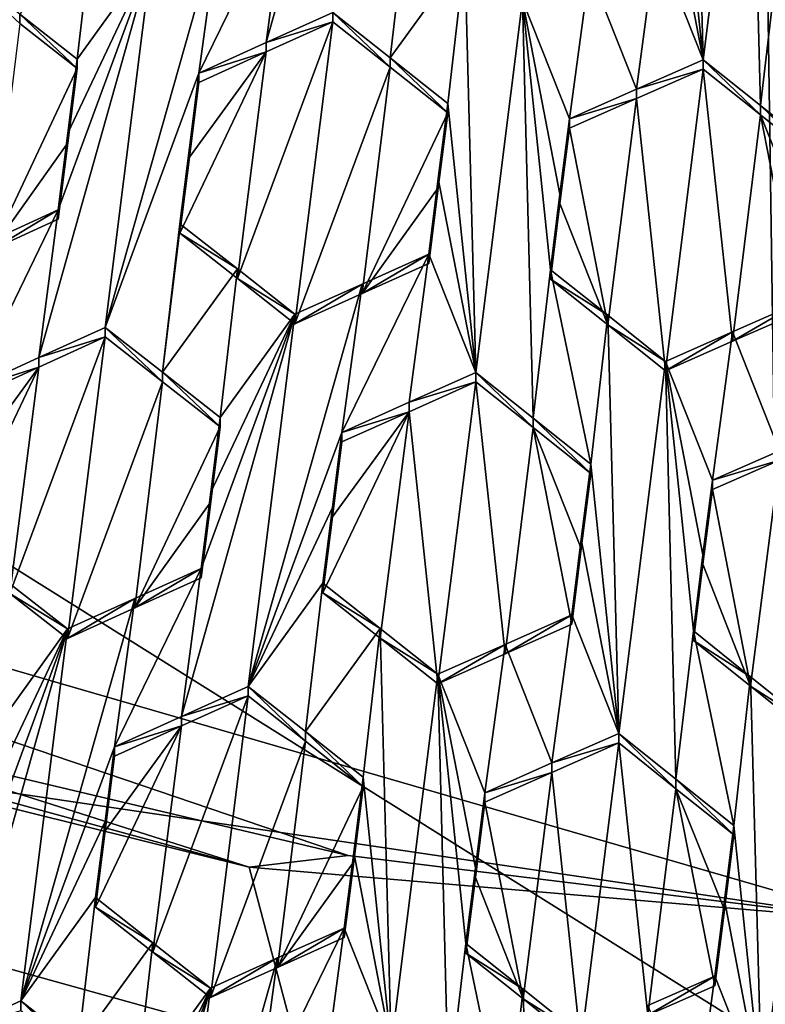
# Model space of a CAD drawing. Header units: metres. Extents: x -28 to 28, y -243 to 28.
# Tile 13 of 147: x -1.54 to -0.2, y -228.1 to -226.33. Entities that reach past the tile are written whole.
import ezdxf

# ---------------------------------------------------------------- set-up
doc = ezdxf.new("R2010")
doc.units = ezdxf.units.M
doc.layers.add('solid_10661043', color=7, linetype='CONTINUOUS')

msp = doc.modelspace()

# ---------------------------------------------------------------- linework, layer by layer
at = {"layer": 'solid_10661043'}
for points in [[(-6.468189, -240.147827, 149.682373), (0, -240.141998, 149.723801), (-2.982479, -33.177227, 120.627815)], [(0, -240.141998, 149.723801), (-0.000043, -33.363544, 120.662979), (-2.982479, -33.177227, 120.627815)], [(-3.305357, -235.757614, 145.381073), (-4.885979, -33.363503, 116.919937), (0.002991, -33.878384, 117.022713)], [(0, -235.869141, 145.41066), (-3.305357, -235.757614, 145.381073), (0.002991, -33.878384, 117.022713)], [(-5.242968, -219.076813, 116.413437), (8.043475, -227.407623, 118.645668), (-8.043475, -223.244019, 117.530037)], [(-5.242968, -219.076813, 116.413437), (7.775297, -222.446243, 117.316269), (8.043475, -227.407623, 118.645668)], [(-8.043475, -223.244019, 117.530037), (8.043475, -227.407623, 118.645668), (5.242968, -231.574844, 119.762268)], [(-8.043475, -223.244019, 117.530037), (5.242968, -231.574844, 119.762268), (-7.775297, -228.205399, 118.859436)], [(-0.896199, -225.651276, 133.258331), (-1.099188, -226.37265, 133.212021), (-0.979847, -226.318756, 133.222168)], [(-0.896199, -225.651276, 133.258331), (-1.064038, -226.107193, 133.22641), (-1.099188, -226.37265, 133.212021)], [(-0.315579, -226.403229, 133.244797), (-0.335555, -225.652847, 133.283127), (-0.365858, -225.919739, 133.268646)], [(-0.315579, -226.403229, 133.244797), (-0.231931, -225.735748, 133.28096), (-0.335555, -225.652847, 133.283127)], [(-0.213116, -226.485321, 133.242203), (-0.231931, -225.735748, 133.28096), (-0.315579, -226.403229, 133.244797)], [(-0.213116, -226.485321, 133.242203), (-0.181652, -226.219406, 133.25647), (-0.231931, -225.735748, 133.28096)], [(-0.382693, -226.054092, 133.261307), (-0.315579, -226.403229, 133.244797), (-0.365858, -225.919739, 133.268646)], [(-0.382693, -226.054092, 133.261307), (-0.39977, -226.190369, 133.253876), (-0.315579, -226.403229, 133.244797)], [(-1.064038, -226.107193, 133.22641), (-1.219878, -226.427353, 133.201035), (-1.099188, -226.37265, 133.212021)], [(-1.18324, -226.161255, 133.215408), (-1.219878, -226.427353, 133.201035), (-1.064038, -226.107193, 133.22641)], [(-1.541098, -226.321762, 133.178482), (-1.437996, -226.402023, 133.184601), (-1.407184, -226.135818, 133.198044)], [(-1.437996, -226.402023, 133.184601), (-1.304069, -226.216248, 133.203552), (-1.407184, -226.135818, 133.198044)], [(-0.877049, -226.399857, 133.224243), (-0.84592, -226.133636, 133.238663), (-0.979847, -226.318756, 133.222168)], [(-0.877049, -226.399857, 133.224243), (-0.743166, -226.214905, 133.240005), (-0.84592, -226.133636, 133.238663)], [(-1.387718, -226.883423, 133.168518), (-1.219878, -226.427353, 133.201035), (-1.18324, -226.161255, 133.215408)], [(-1.387718, -226.883423, 133.168518), (-1.18324, -226.161255, 133.215408), (-1.304069, -226.216248, 133.203552)], [(-0.435305, -226.456039, 133.239304), (-0.39977, -226.190369, 133.253876), (-0.519413, -226.243347, 133.247635)], [(-0.315579, -226.403229, 133.244797), (-0.39977, -226.190369, 133.253876), (-0.435305, -226.456039, 133.239304)], [(-1.506977, -226.937744, 133.156693), (-1.304069, -226.216248, 133.203552), (-1.471908, -226.67244, 133.170624)], [(-1.387718, -226.883423, 133.168518), (-1.304069, -226.216248, 133.203552), (-1.506977, -226.937744, 133.156693)], [(-1.454704, -226.535248, 133.177719), (-1.471908, -226.67244, 133.170624), (-1.304069, -226.216248, 133.203552)], [(-1.454704, -226.535248, 133.177719), (-1.304069, -226.216248, 133.203552), (-1.437996, -226.402023, 133.184601)], [(-0.877049, -226.399857, 133.224243), (-0.773728, -226.481598, 133.22551), (-0.743166, -226.214905, 133.240005)], [(-0.72345, -226.964508, 133.203812), (-0.743166, -226.214905, 133.240005), (-0.773728, -226.481598, 133.22551)], [(-0.72345, -226.964508, 133.203812), (-0.639801, -226.29689, 133.240494), (-0.743166, -226.214905, 133.240005)], [(-0.213116, -226.485321, 133.242203), (-0.10946, -226.568558, 133.238876), (-0.181652, -226.219406, 133.25647)], [(-1.541099, -226.338547, 133.115845), (-1.541098, -226.321762, 133.178482), (-1.644116, -226.241806, 133.171463)], [(-0.55561, -226.509338, 133.232941), (-0.519413, -226.243347, 133.247635), (-0.639801, -226.29689, 133.240494)], [(-0.435305, -226.456039, 133.239304), (-0.519413, -226.243347, 133.247635), (-0.55561, -226.509338, 133.232941)], [(-0.620758, -227.046158, 133.203537), (-0.639801, -226.29689, 133.240494), (-0.72345, -226.964508, 133.203812)], [(-0.572508, -226.644196, 133.22554), (-0.55561, -226.509338, 133.232941), (-0.639801, -226.29689, 133.240494)], [(-0.589522, -226.779984, 133.218079), (-0.639801, -226.29689, 133.240494), (-0.620758, -227.046158, 133.203537)], [(-0.589522, -226.779984, 133.218079), (-0.572508, -226.644196, 133.22554), (-0.639801, -226.29689, 133.240494)], [(-1.541099, -226.338547, 133.115845), (-1.437996, -226.418823, 133.121933), (-1.541098, -226.321762, 133.178482)], [(-1.437996, -226.418823, 133.121933), (-1.437996, -226.402023, 133.184601), (-1.541098, -226.321762, 133.178482)], [(-1.150893, -226.795547, 133.127197), (-0.979847, -226.33551, 133.159622), (-1.099188, -226.38942, 133.149414)], [(-1.150893, -226.795547, 133.127197), (-1.047671, -226.876846, 133.129822), (-0.979847, -226.33551, 133.159622)], [(-0.979847, -226.33551, 133.159622), (-0.979847, -226.318756, 133.222168), (-1.099188, -226.37265, 133.212021)], [(-1.099188, -226.38942, 133.149414), (-0.979847, -226.33551, 133.159622), (-1.099188, -226.37265, 133.212021)], [(-0.877049, -226.416626, 133.161667), (-0.979847, -226.33551, 133.159622), (-1.047671, -226.876846, 133.129822)], [(-0.877049, -226.416626, 133.161667), (-0.979847, -226.318756, 133.222168), (-0.979847, -226.33551, 133.159622)], [(-0.877049, -226.416626, 133.161667), (-0.877049, -226.399857, 133.224243), (-0.979847, -226.318756, 133.222168)], [(-1.541099, -226.338547, 133.115845), (-1.591041, -226.743759, 133.095093), (-1.437996, -226.418823, 133.121933)], [(-1.099188, -226.38942, 133.149414), (-1.099188, -226.37265, 133.212021), (-1.219878, -226.427353, 133.201035)], [(-1.454707, -226.552094, 133.11496), (-1.454704, -226.535248, 133.177719), (-1.437996, -226.402023, 133.184601)], [(-1.454707, -226.552094, 133.11496), (-1.437996, -226.402023, 133.184601), (-1.437996, -226.418823, 133.121933)], [(-1.150893, -226.795547, 133.127197), (-1.099188, -226.38942, 133.149414), (-1.25379, -226.714722, 133.123779)], [(-1.236638, -226.577866, 133.13118), (-1.25379, -226.714722, 133.123779), (-1.099188, -226.38942, 133.149414)], [(-1.236638, -226.577866, 133.13118), (-1.099188, -226.38942, 133.149414), (-1.219878, -226.444138, 133.138382)], [(-1.219878, -226.444138, 133.138382), (-1.099188, -226.38942, 133.149414), (-1.219878, -226.427353, 133.201035)], [(-0.773728, -226.498383, 133.162872), (-0.773728, -226.481598, 133.22551), (-0.877049, -226.399857, 133.224243)], [(-0.877049, -226.416626, 133.161667), (-0.773728, -226.498383, 133.162872), (-0.877049, -226.399857, 133.224243)], [(-0.315579, -226.403229, 133.244797), (-0.435305, -226.456039, 133.239304), (-0.315579, -226.419983, 133.182266)], [(-0.315579, -226.403229, 133.244797), (-0.315579, -226.419983, 133.182266), (-0.213117, -226.50209, 133.179611)], [(-0.213116, -226.485321, 133.242203), (-0.315579, -226.403229, 133.244797), (-0.213117, -226.50209, 133.179611)], [(-1.454707, -226.552094, 133.11496), (-1.437996, -226.418823, 133.121933), (-1.591041, -226.743759, 133.095093)], [(-0.877049, -226.416626, 133.161667), (-1.047671, -226.876846, 133.129822), (-0.927152, -226.822647, 133.139206)], [(-0.877049, -226.416626, 133.161667), (-0.927152, -226.822647, 133.139206), (-0.773728, -226.498383, 133.162872)], [(-0.435305, -226.472809, 133.176712), (-0.383403, -226.961319, 133.152466), (-0.315579, -226.419983, 133.182266)], [(-0.435305, -226.456039, 133.239304), (-0.435305, -226.472809, 133.176712), (-0.315579, -226.419983, 133.182266)], [(-0.383403, -226.961319, 133.152466), (-0.263188, -226.908432, 133.157455), (-0.315579, -226.419983, 133.182266)], [(-0.263188, -226.908432, 133.157455), (-0.213117, -226.50209, 133.179611), (-0.315579, -226.419983, 133.182266)], [(-1.284796, -226.964096, 133.172577), (-1.219878, -226.427353, 133.201035), (-1.387718, -226.883423, 133.168518)], [(-1.23664, -226.561066, 133.193924), (-1.219878, -226.427353, 133.201035), (-1.284796, -226.964096, 133.172577)], [(-1.23664, -226.561066, 133.193924), (-1.219878, -226.444138, 133.138382), (-1.219878, -226.427353, 133.201035)], [(-1.236638, -226.577866, 133.13118), (-1.219878, -226.444138, 133.138382), (-1.23664, -226.561066, 133.193924)], [(-0.435305, -226.456039, 133.239304), (-0.55561, -226.509338, 133.232941), (-0.435305, -226.472809, 133.176712)], [(-0.435305, -226.472809, 133.176712), (-0.55561, -226.526123, 133.170303), (-0.486881, -226.878647, 133.154221)], [(-0.55561, -226.509338, 133.232941), (-0.55561, -226.526123, 133.170303), (-0.435305, -226.472809, 133.176712)], [(-0.435305, -226.472809, 133.176712), (-0.486881, -226.878647, 133.154221), (-0.383403, -226.961319, 133.152466)], [(-0.72345, -226.964508, 133.203812), (-0.773728, -226.481598, 133.22551), (-0.790625, -226.616455, 133.218109)], [(-0.790625, -226.63327, 133.15538), (-0.790625, -226.616455, 133.218109), (-0.773728, -226.481598, 133.22551)], [(-0.790625, -226.63327, 133.15538), (-0.773728, -226.481598, 133.22551), (-0.773728, -226.498383, 133.162872)], [(-0.213116, -226.485321, 133.242203), (-0.213117, -226.50209, 133.179611), (-0.10946, -226.585342, 133.176224)], [(-0.213116, -226.485321, 133.242203), (-0.10946, -226.585342, 133.176224), (-0.10946, -226.568558, 133.238876)], [(-0.790625, -226.63327, 133.15538), (-0.773728, -226.498383, 133.162872), (-0.927152, -226.822647, 133.139206)], [(-0.572508, -226.644196, 133.22554), (-0.55561, -226.526123, 133.170303), (-0.55561, -226.509338, 133.232941)], [(-0.263188, -226.908432, 133.157455), (-0.143372, -226.855927, 133.161621), (-0.213117, -226.50209, 133.179611)], [(-0.126222, -226.719086, 133.169006), (-0.10946, -226.585342, 133.176224), (-0.213117, -226.50209, 133.179611)], [(-0.143372, -226.855927, 133.161621), (-0.126222, -226.719086, 133.169006), (-0.213117, -226.50209, 133.179611)], [(-0.55561, -226.526123, 133.170303), (-0.572508, -226.661011, 133.162811), (-0.486881, -226.878647, 133.154221)], [(-0.572508, -226.644196, 133.22554), (-0.572508, -226.661011, 133.162811), (-0.55561, -226.526123, 133.170303)], [(-1.454704, -226.535248, 133.177719), (-1.471908, -226.689285, 133.107758), (-1.471908, -226.67244, 133.170624)], [(-1.454707, -226.552094, 133.11496), (-1.471908, -226.689285, 133.107758), (-1.454704, -226.535248, 133.177719)], [(-1.591041, -226.743759, 133.095093), (-1.471908, -226.689285, 133.107758), (-1.454707, -226.552094, 133.11496)], [(-1.284796, -226.964096, 133.172577), (-1.25379, -226.697876, 133.18663), (-1.23664, -226.561066, 133.193924)], [(-1.236638, -226.577866, 133.13118), (-1.23664, -226.561066, 133.193924), (-1.25379, -226.697876, 133.18663)], [(-1.236638, -226.577866, 133.13118), (-1.25379, -226.697876, 133.18663), (-1.25379, -226.714722, 133.123779)], [(-0.790625, -226.616455, 133.218109), (-0.80764, -226.769089, 133.147827), (-0.80764, -226.752258, 133.210648)], [(-0.72345, -226.964508, 133.203812), (-0.790625, -226.616455, 133.218109), (-0.80764, -226.752258, 133.210648)], [(-0.790625, -226.63327, 133.15538), (-0.80764, -226.769089, 133.147827), (-0.790625, -226.616455, 133.218109)], [(-0.927152, -226.822647, 133.139206), (-0.80764, -226.769089, 133.147827), (-0.790625, -226.63327, 133.15538)], [(-0.589522, -226.779984, 133.218079), (-0.572508, -226.661011, 133.162811), (-0.572508, -226.644196, 133.22554)], [(-0.572508, -226.661011, 133.162811), (-0.589522, -226.796829, 133.155258), (-0.486881, -226.878647, 133.154221)], [(-0.589522, -226.779984, 133.218079), (-0.589522, -226.796829, 133.155258), (-0.572508, -226.661011, 133.162811)], [(-1.591042, -226.726898, 133.15802), (-1.627749, -226.992905, 133.144119), (-1.471908, -226.67244, 133.170624)], [(-1.506977, -226.937744, 133.156693), (-1.471908, -226.67244, 133.170624), (-1.627749, -226.992905, 133.144119)], [(-1.591041, -226.743759, 133.095093), (-1.591042, -226.726898, 133.15802), (-1.471908, -226.67244, 133.170624)], [(-1.471908, -226.689285, 133.107758), (-1.591041, -226.743759, 133.095093), (-1.471908, -226.67244, 133.170624)], [(-1.284796, -226.964096, 133.172577), (-1.150892, -226.778702, 133.190094), (-1.25379, -226.697876, 133.18663)], [(-1.25379, -226.714722, 133.123779), (-1.25379, -226.697876, 133.18663), (-1.150892, -226.778702, 133.190094)], [(-1.150893, -226.795547, 133.127197), (-1.25379, -226.714722, 133.123779), (-1.150892, -226.778702, 133.190094)], [(-0.952114, -227.831039, 137.272232), (-0.000009, -227.948135, 137.278625), (-4.138358, -226.747696, 136.948517)], [(-3.987878, -227.359024, 135.041779), (-4.138358, -226.747696, 136.948517), (-0.000009, -227.948135, 137.278625)], [(-1.902472, -227.606323, 137.236282), (-0.952114, -227.831039, 137.272232), (-4.138358, -226.747696, 136.948517)], [(-0.927153, -226.805801, 133.202087), (-0.963481, -227.071838, 133.187378), (-0.80764, -226.752258, 133.210648)], [(-0.84305, -227.017899, 133.195969), (-0.80764, -226.752258, 133.210648), (-0.963481, -227.071838, 133.187378)], [(-0.927152, -226.822647, 133.139206), (-0.927153, -226.805801, 133.202087), (-0.80764, -226.752258, 133.210648)], [(-0.80764, -226.769089, 133.147827), (-0.927152, -226.822647, 133.139206), (-0.80764, -226.752258, 133.210648)], [(-0.84305, -227.017899, 133.195969), (-0.72345, -226.964508, 133.203812), (-0.80764, -226.752258, 133.210648)], [(-1.284796, -226.964096, 133.172577), (-1.181598, -227.045197, 133.175873), (-1.150892, -226.778702, 133.190094)], [(-1.181598, -227.045197, 133.175873), (-1.047671, -226.859985, 133.192764), (-1.150892, -226.778702, 133.190094)], [(-1.150893, -226.795547, 133.127197), (-1.150892, -226.778702, 133.190094), (-1.047671, -226.859985, 133.192764)], [(-1.150893, -226.795547, 133.127197), (-1.047671, -226.859985, 133.192764), (-1.047671, -226.876846, 133.129822)], [(-0.589522, -226.779984, 133.218079), (-0.620758, -227.046158, 133.203537), (-0.51733, -227.128586, 133.202576)], [(-0.486881, -226.861801, 133.217087), (-0.589522, -226.796829, 133.155258), (-0.589522, -226.779984, 133.218079)], [(-0.486881, -226.861801, 133.217087), (-0.589522, -226.779984, 133.218079), (-0.51733, -227.128586, 133.202576)], [(-0.927153, -226.805801, 133.202087), (-1.13132, -227.527512, 133.156403), (-0.963481, -227.071838, 133.187378)], [(-1.047671, -226.859985, 133.192764), (-1.13132, -227.527512, 133.156403), (-0.927153, -226.805801, 133.202087)], [(-1.047671, -226.876846, 133.129822), (-1.047671, -226.859985, 133.192764), (-0.927153, -226.805801, 133.202087)], [(-0.927152, -226.822647, 133.139206), (-1.047671, -226.876846, 133.129822), (-0.927153, -226.805801, 133.202087)], [(-0.486881, -226.861801, 133.217087), (-0.486881, -226.878647, 133.154221), (-0.589522, -226.796829, 133.155258)], [(-0.143372, -226.839081, 133.224472), (-0.143372, -226.855927, 133.161621), (-0.263188, -226.908432, 133.157455)], [(-0.143372, -226.839081, 133.224472), (-0.263188, -226.908432, 133.157455), (-0.263188, -226.891571, 133.220337)], [(-0.143372, -226.839081, 133.224472), (-0.263188, -226.891571, 133.220337), (-0.179046, -227.104721, 133.210251)], [(-1.047671, -226.859985, 133.192764), (-1.250829, -227.581345, 133.146729), (-1.13132, -227.527512, 133.156403)], [(-1.21551, -227.315796, 133.16124), (-1.250829, -227.581345, 133.146729), (-1.047671, -226.859985, 133.192764)], [(-1.198412, -227.179352, 133.168625), (-1.21551, -227.315796, 133.16124), (-1.047671, -226.859985, 133.192764)], [(-1.198412, -227.179352, 133.168625), (-1.047671, -226.859985, 133.192764), (-1.181598, -227.045197, 133.175873)], [(-0.486881, -226.861801, 133.217087), (-0.51733, -227.128586, 133.202576), (-0.467052, -227.611984, 133.179047)], [(-0.383403, -226.944458, 133.215393), (-0.486881, -226.861801, 133.217087), (-0.467052, -227.611984, 133.179047)], [(-0.383403, -226.944458, 133.215393), (-0.486881, -226.878647, 133.154221), (-0.486881, -226.861801, 133.217087)], [(-1.387718, -226.900314, 133.105515), (-1.387718, -226.883423, 133.168518), (-1.506977, -226.937744, 133.156693)], [(-1.284796, -226.980988, 133.109543), (-1.387718, -226.883423, 133.168518), (-1.387718, -226.900314, 133.105515)], [(-1.284796, -226.980988, 133.109543), (-1.284796, -226.964096, 133.172577), (-1.387718, -226.883423, 133.168518)], [(-0.383403, -226.944458, 133.215393), (-0.383403, -226.961319, 133.152466), (-0.486881, -226.878647, 133.154221)], [(-1.558681, -227.360687, 133.072052), (-1.455541, -227.441437, 133.076462), (-1.387718, -226.900314, 133.105515)], [(-1.558681, -227.360687, 133.072052), (-1.387718, -226.900314, 133.105515), (-1.506976, -226.954636, 133.093628)], [(-1.506976, -226.954636, 133.093628), (-1.387718, -226.900314, 133.105515), (-1.506977, -226.937744, 133.156693)], [(-1.284796, -226.980988, 133.109543), (-1.387718, -226.900314, 133.105515), (-1.455541, -227.441437, 133.076462)], [(-0.263188, -226.891571, 133.220337), (-0.263188, -226.908432, 133.157455), (-0.383403, -226.961319, 133.152466)], [(-0.263188, -226.891571, 133.220337), (-0.383403, -226.961319, 133.152466), (-0.383403, -226.944458, 133.215393)], [(-0.263188, -226.891571, 133.220337), (-0.383403, -226.944458, 133.215393), (-0.299212, -227.15741, 133.205948)], [(-0.263188, -226.891571, 133.220337), (-0.299212, -227.15741, 133.205948), (-0.179046, -227.104721, 133.210251)], [(-1.506976, -226.954636, 133.093628), (-1.506977, -226.937744, 133.156693), (-1.627749, -226.992905, 133.144119)], [(-0.383403, -226.944458, 133.215393), (-0.467052, -227.611984, 133.179047), (-0.364438, -227.694061, 133.176941)], [(-0.383403, -226.944458, 133.215393), (-0.316027, -227.29158, 133.198685), (-0.299212, -227.15741, 133.205948)], [(-0.383403, -226.944458, 133.215393), (-0.333124, -227.427994, 133.191315), (-0.316027, -227.29158, 133.198685)], [(-0.383403, -226.944458, 133.215393), (-0.364438, -227.694061, 133.176941), (-0.333124, -227.427994, 133.191315)], [(-1.506976, -226.954636, 133.093628), (-1.644471, -227.143173, 133.074051), (-1.66166, -227.280258, 133.066879)], [(-1.558681, -227.360687, 133.072052), (-1.506976, -226.954636, 133.093628), (-1.66166, -227.280258, 133.066879)], [(-1.506976, -226.954636, 133.093628), (-1.627749, -227.009811, 133.080994), (-1.644471, -227.143173, 133.074051)], [(-1.506976, -226.954636, 133.093628), (-1.627749, -226.992905, 133.144119), (-1.627749, -227.009811, 133.080994)], [(-1.284796, -226.964096, 133.172577), (-1.181598, -227.062103, 133.112793), (-1.181598, -227.045197, 133.175873)], [(-1.284796, -226.980988, 133.109543), (-1.181598, -227.062103, 133.112793), (-1.284796, -226.964096, 133.172577)], [(-0.72345, -226.981384, 133.140839), (-0.72345, -226.964508, 133.203812), (-0.84305, -227.017899, 133.195969)], [(-0.620759, -227.063049, 133.140533), (-0.620758, -227.046158, 133.203537), (-0.72345, -226.964508, 133.203812)], [(-0.620759, -227.063049, 133.140533), (-0.72345, -226.964508, 133.203812), (-0.72345, -226.981384, 133.140839)], [(-1.284796, -226.980988, 133.109543), (-1.455541, -227.441437, 133.076462), (-1.334933, -227.386749, 133.087555)], [(-1.284796, -226.980988, 133.109543), (-1.334933, -227.386749, 133.087555), (-1.181598, -227.062103, 133.112793)], [(-0.84305, -227.03479, 133.13295), (-0.791273, -227.522797, 133.110703), (-0.72345, -226.981384, 133.140839)], [(-0.84305, -227.03479, 133.13295), (-0.72345, -226.981384, 133.140839), (-0.84305, -227.017899, 133.195969)], [(-0.72345, -226.981384, 133.140839), (-0.791273, -227.522797, 133.110703), (-0.670948, -227.469254, 133.117966)], [(-0.620759, -227.063049, 133.140533), (-0.72345, -226.981384, 133.140839), (-0.670948, -227.469254, 133.117966)], [(-0.84305, -227.03479, 133.13295), (-0.84305, -227.017899, 133.195969), (-0.963481, -227.071838, 133.187378)], [(-0.84305, -227.03479, 133.13295), (-0.98035, -227.223404, 133.116837), (-0.997392, -227.359436, 133.109299)], [(-0.84305, -227.03479, 133.13295), (-0.997392, -227.359436, 133.109299), (-0.894589, -227.440826, 133.110336)], [(-0.84305, -227.03479, 133.13295), (-0.963481, -227.088745, 133.124313), (-0.98035, -227.223404, 133.116837)], [(-0.84305, -227.03479, 133.13295), (-0.963481, -227.071838, 133.187378), (-0.963481, -227.088745, 133.124313)], [(-0.84305, -227.03479, 133.13295), (-0.894589, -227.440826, 133.110336), (-0.791273, -227.522797, 133.110703)], [(-1.198413, -227.196304, 133.105438), (-1.198412, -227.179352, 133.168625), (-1.181598, -227.045197, 133.175873)], [(-1.181598, -227.062103, 133.112793), (-1.198413, -227.196304, 133.105438), (-1.181598, -227.045197, 133.175873)], [(-0.620759, -227.063049, 133.140533), (-0.51733, -227.145477, 133.139511), (-0.620758, -227.046158, 133.203537)], [(-0.51733, -227.145477, 133.139511), (-0.51733, -227.128586, 133.202576), (-0.620758, -227.046158, 133.203537)], [(-1.198413, -227.196304, 133.105438), (-1.181598, -227.062103, 133.112793), (-1.334933, -227.386749, 133.087555)], [(-0.980351, -227.206482, 133.180008), (-0.963481, -227.071838, 133.187378), (-1.13132, -227.527512, 133.156403)], [(-0.963481, -227.088745, 133.124313), (-0.963481, -227.071838, 133.187378), (-0.980351, -227.206482, 133.180008)], [(-0.620759, -227.063049, 133.140533), (-0.670948, -227.469254, 133.117966), (-0.551242, -227.416168, 133.124496)], [(-0.620759, -227.063049, 133.140533), (-0.551242, -227.416168, 133.124496), (-0.534201, -227.280151, 133.13205)], [(-0.620759, -227.063049, 133.140533), (-0.534201, -227.280151, 133.13205), (-0.51733, -227.145477, 133.139511)], [(-0.98035, -227.223404, 133.116837), (-0.963481, -227.088745, 133.124313), (-0.980351, -227.206482, 133.180008)], [(-0.299212, -227.15741, 133.205948), (-0.179045, -227.121613, 133.147217), (-0.179046, -227.104721, 133.210251)], [(-0.534201, -227.280151, 133.13205), (-0.5342, -227.263214, 133.195206), (-0.51733, -227.128586, 133.202576)], [(-0.51733, -227.145477, 133.139511), (-0.534201, -227.280151, 133.13205), (-0.51733, -227.128586, 133.202576)], [(-0.51733, -227.128586, 133.202576), (-0.5342, -227.263214, 133.195206), (-0.467052, -227.611984, 133.179047)], [(-0.179045, -227.121613, 133.147217), (-0.299212, -227.174316, 133.142868), (-0.230561, -227.527191, 133.125183)], [(-0.299212, -227.15741, 133.205948), (-0.299212, -227.174316, 133.142868), (-0.179045, -227.121613, 133.147217)], [(-0.179045, -227.121613, 133.147217), (-0.230561, -227.527191, 133.125183), (-0.127005, -227.610382, 133.121735)], [(-0.316027, -227.29158, 133.198685), (-0.299212, -227.174316, 133.142868), (-0.299212, -227.15741, 133.205948)], [(-1.198412, -227.179352, 133.168625), (-1.21551, -227.332748, 133.097961), (-1.21551, -227.315796, 133.16124)], [(-1.198413, -227.196304, 133.105438), (-1.21551, -227.332748, 133.097961), (-1.198412, -227.179352, 133.168625)], [(-0.316027, -227.29158, 133.198685), (-0.316026, -227.308502, 133.135513), (-0.299212, -227.174316, 133.142868)], [(-0.299212, -227.174316, 133.142868), (-0.316026, -227.308502, 133.135513), (-0.230561, -227.527191, 133.125183)], [(-1.334933, -227.386749, 133.087555), (-1.21551, -227.332748, 133.097961), (-1.198413, -227.196304, 133.105438)], [(-1.13132, -227.527512, 133.156403), (-0.997392, -227.342484, 133.172562), (-0.980351, -227.206482, 133.180008)], [(-0.98035, -227.223404, 133.116837), (-0.980351, -227.206482, 133.180008), (-0.997392, -227.342484, 133.172562)], [(-0.997392, -227.359436, 133.109299), (-0.98035, -227.223404, 133.116837), (-0.997392, -227.342484, 133.172562)], [(-0.5342, -227.263214, 133.195206), (-0.551242, -227.399216, 133.187775), (-0.467052, -227.611984, 133.179047)], [(-0.5342, -227.263214, 133.195206), (-0.551242, -227.416168, 133.124496), (-0.551242, -227.399216, 133.187775)], [(-0.534201, -227.280151, 133.13205), (-0.551242, -227.416168, 133.124496), (-0.5342, -227.263214, 133.195206)], [(-0.333124, -227.427994, 133.191315), (-0.316026, -227.308502, 133.135513), (-0.316027, -227.29158, 133.198685)], [(-1.21551, -227.315796, 133.16124), (-1.371351, -227.635803, 133.136383), (-1.250829, -227.581345, 133.146729)], [(-1.334934, -227.369781, 133.150894), (-1.371351, -227.635803, 133.136383), (-1.21551, -227.315796, 133.16124)], [(-1.334933, -227.386749, 133.087555), (-1.334934, -227.369781, 133.150894), (-1.21551, -227.315796, 133.16124)], [(-1.21551, -227.332748, 133.097961), (-1.334933, -227.386749, 133.087555), (-1.21551, -227.315796, 133.16124)], [(-0.316026, -227.308502, 133.135513), (-0.333124, -227.444962, 133.128036), (-0.230561, -227.527191, 133.125183)], [(-0.333124, -227.427994, 133.191315), (-0.333124, -227.444962, 133.128036), (-0.316026, -227.308502, 133.135513)], [(-1.028486, -227.608749, 133.158112), (-0.997392, -227.342484, 133.172562), (-1.13132, -227.527512, 133.156403)], [(-0.894589, -227.423859, 133.17366), (-0.997392, -227.342484, 133.172562), (-1.028486, -227.608749, 133.158112)], [(-0.894589, -227.423859, 133.17366), (-0.997392, -227.359436, 133.109299), (-0.997392, -227.342484, 133.172562)], [(0, -228.467987, 135.338913), (-3.987878, -227.359024, 135.041779), (-0.000009, -227.948135, 137.278625)], [(-3.094041, -228.418076, 132.944412), (-3.987878, -227.359024, 135.041779), (0, -228.467987, 135.338913)], [(-1.558681, -227.343719, 133.135391), (-1.589469, -227.610031, 133.121597), (-1.455541, -227.424454, 133.139847)], [(-1.558681, -227.360687, 133.072052), (-1.558681, -227.343719, 133.135391), (-1.455541, -227.424454, 133.139847)], [(-1.558681, -227.360687, 133.072052), (-1.455541, -227.424454, 133.139847), (-1.455541, -227.441437, 133.076462)], [(-0.894589, -227.440826, 133.110336), (-0.997392, -227.359436, 133.109299), (-0.894589, -227.423859, 133.17366)], [(-1.334934, -227.369781, 133.150894), (-1.53919, -228.091782, 133.104263), (-1.371351, -227.635803, 133.136383)], [(-1.455541, -227.424454, 133.139847), (-1.53919, -228.091782, 133.104263), (-1.334934, -227.369781, 133.150894)], [(-1.455541, -227.441437, 133.076462), (-1.455541, -227.424454, 133.139847), (-1.334934, -227.369781, 133.150894)], [(-1.334933, -227.386749, 133.087555), (-1.455541, -227.441437, 133.076462), (-1.334934, -227.369781, 133.150894)], [(-0.670948, -227.452286, 133.181274), (-0.586814, -227.664917, 133.173157), (-0.551242, -227.399216, 133.187775)], [(-0.670948, -227.469254, 133.117966), (-0.670948, -227.452286, 133.181274), (-0.551242, -227.399216, 133.187775)], [(-0.551242, -227.416168, 133.124496), (-0.670948, -227.469254, 133.117966), (-0.551242, -227.399216, 133.187775)], [(-0.551242, -227.399216, 133.187775), (-0.586814, -227.664917, 133.173157), (-0.467052, -227.611984, 133.179047)], [(-1.455541, -227.424454, 133.139847), (-1.658637, -228.145981, 133.09314), (-1.53919, -228.091782, 133.104263)], [(-1.62338, -227.880539, 133.10733), (-1.658637, -228.145981, 133.09314), (-1.455541, -227.424454, 133.139847)], [(-1.606239, -227.743805, 133.114548), (-1.62338, -227.880539, 133.10733), (-1.455541, -227.424454, 133.139847)], [(-1.606239, -227.743805, 133.114548), (-1.455541, -227.424454, 133.139847), (-1.589469, -227.610031, 133.121597)], [(-0.894589, -227.423859, 133.17366), (-1.028486, -227.608749, 133.158112), (-0.925201, -227.690521, 133.159149)], [(-0.894589, -227.423859, 133.17366), (-0.925201, -227.690521, 133.159149), (-0.874922, -228.173447, 133.13739)], [(-0.894589, -227.423859, 133.17366), (-0.874922, -228.173447, 133.13739), (-0.791273, -227.505829, 133.174072)], [(-0.894589, -227.440826, 133.110336), (-0.894589, -227.423859, 133.17366), (-0.791273, -227.505829, 133.174072)], [(-0.364438, -227.694061, 133.176941), (-0.260932, -227.777008, 133.174225), (-0.333124, -227.427994, 133.191315)], [(-0.230561, -227.510223, 133.188522), (-0.333124, -227.444962, 133.128036), (-0.333124, -227.427994, 133.191315)], [(-0.260932, -227.777008, 133.174225), (-0.230561, -227.510223, 133.188522), (-0.333124, -227.427994, 133.191315)], [(-0.894589, -227.440826, 133.110336), (-0.791273, -227.505829, 133.174072), (-0.791273, -227.522797, 133.110703)], [(-0.230561, -227.510223, 133.188522), (-0.230561, -227.527191, 133.125183), (-0.333124, -227.444962, 133.128036)], [(-0.791273, -227.505829, 133.174072), (-0.707083, -227.718246, 133.16658), (-0.670948, -227.452286, 133.181274)], [(-0.791273, -227.522797, 133.110703), (-0.791273, -227.505829, 133.174072), (-0.670948, -227.452286, 133.181274)], [(-0.670948, -227.469254, 133.117966), (-0.791273, -227.522797, 133.110703), (-0.670948, -227.452286, 133.181274)], [(-0.670948, -227.452286, 133.181274), (-0.707083, -227.718246, 133.16658), (-0.586814, -227.664917, 133.173157)], [(-0.77216, -228.255127, 133.137177), (-0.791273, -227.505829, 133.174072), (-0.874922, -228.173447, 133.13739)], [(-0.791273, -227.505829, 133.174072), (-0.723994, -227.853226, 133.159164), (-0.707083, -227.718246, 133.16658)], [(-0.791273, -227.505829, 133.174072), (-0.740994, -227.988907, 133.151718), (-0.723994, -227.853226, 133.159164)], [(-0.77216, -228.255127, 133.137177), (-0.740994, -227.988907, 133.151718), (-0.791273, -227.505829, 133.174072)], [(-0.260932, -227.777008, 133.174225), (-0.210654, -228.260727, 133.149536), (-0.230561, -227.510223, 133.188522)], [(-0.230561, -227.510223, 133.188522), (-0.210654, -228.260727, 133.149536), (-0.127005, -227.593399, 133.18512)], [(-0.230561, -227.510223, 133.188522), (-0.127005, -227.593399, 133.18512), (-0.230561, -227.527191, 133.125183)], [(-2.42188, -227.530655, 137.232422), (-6.835716, -227.604538, 137.371872), (0, -232.123337, 138.397369)], [(-1.129875, -227.85202, 137.283493), (-2.42188, -227.530655, 137.232422), (0, -232.123337, 138.397369)], [(-2.163218, -227.569351, 137.235092), (-2.42188, -227.530655, 137.232422), (-1.129875, -227.85202, 137.283493)], [(-1.13132, -227.544495, 133.093002), (-1.13132, -227.527512, 133.156403), (-1.250829, -227.581345, 133.146729)], [(-1.028486, -227.625748, 133.09465), (-1.13132, -227.527512, 133.156403), (-1.13132, -227.544495, 133.093002)], [(-1.028486, -227.625748, 133.09465), (-1.028486, -227.608749, 133.158112), (-1.13132, -227.527512, 133.156403)], [(-0.230561, -227.527191, 133.125183), (-0.127005, -227.593399, 133.18512), (-0.127005, -227.610382, 133.121735)], [(-1.302358, -228.00444, 133.060913), (-1.13132, -227.544495, 133.093002), (-1.250829, -227.598358, 133.083267)], [(-1.302358, -228.00444, 133.060913), (-1.199143, -228.085861, 133.06308), (-1.13132, -227.544495, 133.093002)], [(-1.250829, -227.598358, 133.083267), (-1.13132, -227.544495, 133.093002), (-1.250829, -227.581345, 133.146729)], [(-1.028486, -227.625748, 133.09465), (-1.13132, -227.544495, 133.093002), (-1.199143, -228.085861, 133.06308)], [(-2.163218, -227.569351, 137.235092), (-1.129875, -227.85202, 137.283493), (-1.902472, -227.606323, 137.236282)], [(-1.250829, -227.598358, 133.083267), (-1.250829, -227.581345, 133.146729), (-1.371351, -227.635803, 133.136383)], [(-6.835716, -227.604538, 137.371872), (-11.290958, -232.286453, 138.747162), (0, -232.123337, 138.397369)], [(-1.129875, -227.85202, 137.283493), (-0.952114, -227.831039, 137.272232), (-1.902472, -227.606323, 137.236282)], [(-1.302358, -228.00444, 133.060913), (-1.250829, -227.598358, 133.083267), (-1.405262, -227.923447, 133.058105)], [(-1.388161, -227.786972, 133.065552), (-1.405262, -227.923447, 133.058105), (-1.250829, -227.598358, 133.083267)], [(-1.388161, -227.786972, 133.065552), (-1.250829, -227.598358, 133.083267), (-1.371351, -227.652817, 133.072861)], [(-1.371351, -227.652817, 133.072861), (-1.250829, -227.598358, 133.083267), (-1.371351, -227.635803, 133.136383)], [(-0.127005, -227.593399, 133.18512), (-0.210654, -228.260727, 133.149536), (-0.108092, -228.343155, 133.145966)], [(-1.028486, -227.625748, 133.09465), (-1.199143, -228.085861, 133.06308), (-1.078731, -228.031799, 133.072159)], [(-1.028486, -227.625748, 133.09465), (-1.078731, -228.031799, 133.072159), (-0.925201, -227.707535, 133.095642)], [(-1.028486, -227.608749, 133.158112), (-0.925201, -227.707535, 133.095642), (-0.925201, -227.690521, 133.159149)], [(-1.028486, -227.625748, 133.09465), (-0.925201, -227.707535, 133.095642), (-1.028486, -227.608749, 133.158112)], [(-0.467052, -227.628967, 133.115631), (-0.467052, -227.611984, 133.179047), (-0.586814, -227.664917, 133.173157)], [(-0.364438, -227.71106, 133.113464), (-0.467052, -227.611984, 133.179047), (-0.467052, -227.628967, 133.115631)], [(-0.364438, -227.694061, 133.176941), (-0.467052, -227.611984, 133.179047), (-0.364438, -227.71106, 133.113464)], [(-1.388162, -227.769943, 133.129181), (-1.371351, -227.635803, 133.136383), (-1.53919, -228.091782, 133.104263)], [(-1.388162, -227.769943, 133.129181), (-1.371351, -227.652817, 133.072861), (-1.371351, -227.635803, 133.136383)], [(-0.586814, -227.681915, 133.109695), (-0.467052, -227.628967, 133.115631), (-0.586814, -227.664917, 133.173157)], [(-0.534875, -228.170334, 133.085724), (-0.467052, -227.628967, 133.115631), (-0.586814, -227.681915, 133.109695)], [(-0.534875, -228.170334, 133.085724), (-0.414671, -228.117325, 133.091171), (-0.467052, -227.628967, 133.115631)], [(-0.414671, -228.117325, 133.091171), (-0.364438, -227.71106, 133.113464), (-0.467052, -227.628967, 133.115631)], [(-1.388162, -227.769943, 133.129181), (-1.388161, -227.786972, 133.065552), (-1.371351, -227.652817, 133.072861)], [(-0.586814, -227.681915, 133.109695), (-0.586814, -227.664917, 133.173157), (-0.707083, -227.718246, 133.16658)], [(-0.942112, -227.842529, 133.088135), (-0.942112, -227.825485, 133.151733), (-0.925201, -227.690521, 133.159149)], [(-0.874922, -228.173447, 133.13739), (-0.925201, -227.690521, 133.159149), (-0.942112, -227.825485, 133.151733)], [(-0.925201, -227.707535, 133.095642), (-0.942112, -227.842529, 133.088135), (-0.925201, -227.690521, 133.159149)], [(-0.707083, -227.735275, 133.103073), (-0.586814, -227.681915, 133.109695), (-0.707083, -227.718246, 133.16658)], [(-0.638266, -228.087814, 133.087158), (-0.586814, -227.681915, 133.109695), (-0.707083, -227.735275, 133.103073)], [(-0.638266, -228.087814, 133.087158), (-0.534875, -228.170334, 133.085724), (-0.586814, -227.681915, 133.109695)], [(-0.364438, -227.694061, 133.176941), (-0.364438, -227.71106, 133.113464), (-0.260932, -227.794037, 133.110703)], [(-0.364438, -227.694061, 133.176941), (-0.260932, -227.794037, 133.110703), (-0.260932, -227.777008, 133.174225)], [(-0.942112, -227.842529, 133.088135), (-0.925201, -227.707535, 133.095642), (-1.078731, -228.031799, 133.072159)], [(-0.414671, -228.117325, 133.091171), (-0.294844, -228.064651, 133.095947), (-0.364438, -227.71106, 133.113464)], [(-0.277744, -227.928192, 133.103394), (-0.260932, -227.794037, 133.110703), (-0.364438, -227.71106, 133.113464)], [(-0.294844, -228.064651, 133.095947), (-0.277744, -227.928192, 133.103394), (-0.364438, -227.71106, 133.113464)], [(-0.723994, -227.853226, 133.159164), (-0.707083, -227.735275, 133.103073), (-0.707083, -227.718246, 133.16658)], [(-0.723994, -227.87027, 133.095566), (-0.707083, -227.735275, 133.103073), (-0.723994, -227.853226, 133.159164)], [(-0.638266, -228.087814, 133.087158), (-0.707083, -227.735275, 133.103073), (-0.723994, -227.87027, 133.095566)], [(-1.53919, -228.091782, 133.104263), (-1.405262, -227.906372, 133.121826), (-1.388162, -227.769943, 133.129181)], [(-1.388162, -227.769943, 133.129181), (-1.405262, -227.906372, 133.121826), (-1.388161, -227.786972, 133.065552)], [(-0.260932, -227.777008, 133.174225), (-0.260932, -227.794037, 133.110703), (-0.277744, -227.928192, 133.103394)], [(-0.260932, -227.777008, 133.174225), (-0.277744, -227.928192, 133.103394), (-0.277742, -227.911133, 133.167007)], [(-0.260932, -227.777008, 133.174225), (-0.277742, -227.911133, 133.167007), (-0.210654, -228.260727, 133.149536)], [(-1.388161, -227.786972, 133.065552), (-1.405262, -227.906372, 133.121826), (-1.405262, -227.923447, 133.058105)], [(-1.129875, -227.85202, 137.283493), (-0.000009, -227.948135, 137.278625), (-0.952114, -227.831039, 137.272232)], [(-0.959112, -227.978241, 133.080582), (-0.959112, -227.961166, 133.144287), (-0.942112, -227.825485, 133.151733)], [(-0.874922, -228.173447, 133.13739), (-0.942112, -227.825485, 133.151733), (-0.959112, -227.961166, 133.144287)], [(-0.942112, -227.842529, 133.088135), (-0.959112, -227.978241, 133.080582), (-0.942112, -227.825485, 133.151733)], [(-1.129875, -227.85202, 137.283493), (0, -232.123337, 138.397369), (-0.000009, -227.948135, 137.278625)], [(-1.078731, -228.031799, 133.072159), (-0.959112, -227.978241, 133.080582), (-0.942112, -227.842529, 133.088135)], [(-0.723994, -227.87027, 133.095566), (-0.723994, -227.853226, 133.159164), (-0.740994, -227.988907, 133.151718)], [(-0.740994, -228.005981, 133.088013), (-0.723994, -227.87027, 133.095566), (-0.740994, -227.988907, 133.151718)], [(-0.638266, -228.087814, 133.087158), (-0.723994, -227.87027, 133.095566), (-0.740994, -228.005981, 133.088013)], [(-1.436267, -228.172638, 133.107635), (-1.405262, -227.906372, 133.121826), (-1.53919, -228.091782, 133.104263)], [(-1.436267, -228.172638, 133.107635), (-1.302357, -227.987366, 133.12468), (-1.405262, -227.906372, 133.121826)], [(-1.405262, -227.923447, 133.058105), (-1.405262, -227.906372, 133.121826), (-1.302357, -227.987366, 133.12468)], [(-1.302358, -228.00444, 133.060913), (-1.405262, -227.923447, 133.058105), (-1.302357, -227.987366, 133.12468)], [(-0.277742, -227.911133, 133.167007), (-0.294844, -228.047577, 133.159668), (-0.210654, -228.260727, 133.149536)], [(-0.277742, -227.911133, 133.167007), (-0.277744, -227.928192, 133.103394), (-0.294844, -228.064651, 133.095947)], [(-0.277742, -227.911133, 133.167007), (-0.294844, -228.064651, 133.095947), (-0.294844, -228.047577, 133.159668)], [(-1.114953, -228.280716, 133.121185), (-0.959112, -227.961166, 133.144287), (-1.078732, -228.014709, 133.13591)], [(-0.9946, -228.226852, 133.129593), (-0.959112, -227.961166, 133.144287), (-1.114953, -228.280716, 133.121185)], [(-1.078731, -228.031799, 133.072159), (-1.078732, -228.014709, 133.13591), (-0.959112, -227.961166, 133.144287)], [(-1.078731, -228.031799, 133.072159), (-0.959112, -227.961166, 133.144287), (-0.959112, -227.978241, 133.080582)], [(-0.874922, -228.173447, 133.13739), (-0.959112, -227.961166, 133.144287), (-0.9946, -228.226852, 133.129593)], [(-1.333071, -228.253876, 133.110367), (-1.302357, -227.987366, 133.12468), (-1.436267, -228.172638, 133.107635)], [(-1.333071, -228.253876, 133.110367), (-1.199143, -228.068756, 133.126892), (-1.302357, -227.987366, 133.12468)], [(-1.302358, -228.00444, 133.060913), (-1.302357, -227.987366, 133.12468), (-1.199143, -228.068756, 133.126892)], [(-0.77216, -228.255127, 133.137177), (-0.668803, -228.337448, 133.136383), (-0.740994, -227.988907, 133.151718)], [(-0.638266, -228.070724, 133.150909), (-0.740994, -228.005981, 133.088013), (-0.740994, -227.988907, 133.151718)], [(-0.638266, -228.070724, 133.150909), (-0.740994, -227.988907, 133.151718), (-0.668803, -228.337448, 133.136383)], [(-1.302358, -228.00444, 133.060913), (-1.199143, -228.068756, 133.126892), (-1.199143, -228.085861, 133.06308)], [(-0.638266, -228.070724, 133.150909), (-0.638266, -228.087814, 133.087158), (-0.740994, -228.005981, 133.088013)], [(-1.282792, -228.736313, 133.090439), (-1.078732, -228.014709, 133.13591), (-1.199143, -228.068756, 133.126892)], [(-1.282792, -228.736313, 133.090439), (-1.114953, -228.280716, 133.121185), (-1.078732, -228.014709, 133.13591)], [(-1.199143, -228.085861, 133.06308), (-1.199143, -228.068756, 133.126892), (-1.078732, -228.014709, 133.13591)], [(-1.078731, -228.031799, 133.072159), (-1.199143, -228.085861, 133.06308), (-1.078732, -228.014709, 133.13591)], [(-0.294844, -228.047577, 133.159668), (-0.414671, -228.117325, 133.091171), (-0.414672, -228.100235, 133.154922)], [(-0.294844, -228.047577, 133.159668), (-0.414672, -228.100235, 133.154922), (-0.330517, -228.313248, 133.145309)], [(-0.294844, -228.047577, 133.159668), (-0.294844, -228.064651, 133.095947), (-0.414671, -228.117325, 133.091171)], [(-0.294844, -228.047577, 133.159668), (-0.330517, -228.313248, 133.145309), (-0.210654, -228.260727, 133.149536)], [(-1.406344, -228.791885, 133.08078), (-1.199143, -228.068756, 133.126892), (-1.366982, -228.52449, 133.095673)], [(-1.406344, -228.791885, 133.08078), (-1.282792, -228.736313, 133.090439), (-1.199143, -228.068756, 133.126892)], [(-1.349918, -228.388321, 133.103073), (-1.366982, -228.52449, 133.095673), (-1.199143, -228.068756, 133.126892)], [(-1.349918, -228.388321, 133.103073), (-1.199143, -228.068756, 133.126892), (-1.333071, -228.253876, 133.110367)], [(-0.638266, -228.070724, 133.150909), (-0.668803, -228.337448, 133.136383), (-0.618524, -228.820786, 133.113068)], [(-0.534875, -228.153229, 133.149521), (-0.638266, -228.070724, 133.150909), (-0.618524, -228.820786, 133.113068)], [(-0.534875, -228.153229, 133.149521), (-0.638266, -228.087814, 133.087158), (-0.638266, -228.070724, 133.150909)], [(-1.53919, -228.108887, 133.040405), (-1.53919, -228.091782, 133.104263), (-1.658637, -228.145981, 133.09314)], [(-1.436267, -228.189758, 133.043732), (-1.53919, -228.091782, 133.104263), (-1.53919, -228.108887, 133.040405)], [(-1.436267, -228.189758, 133.043732), (-1.436267, -228.172638, 133.107635), (-1.53919, -228.091782, 133.104263)], [(-0.534875, -228.153229, 133.149521), (-0.534875, -228.170334, 133.085724), (-0.638266, -228.087814, 133.087158)]]:
    msp.add_3dface(points, dxfattribs=at)

doc.saveas('drawing.dxf')
